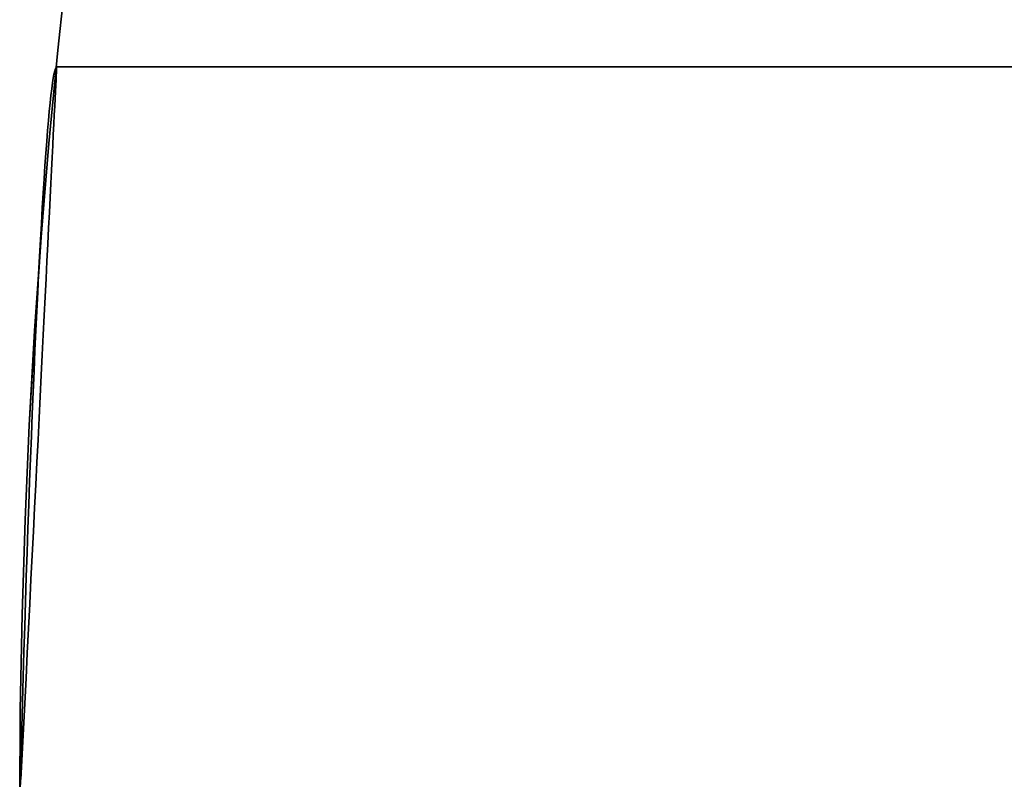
# Model space of a CAD drawing. Extents: x -3378 to 3007, y -425 to 173.
# Tile 176 of 256: x -1084.72 to -1082.72, y 74.05 to 75.6. Entities that reach past the tile are written whole.
import ezdxf

# ---------------------------------------------------------------- set-up
doc = ezdxf.new("R2010")
doc.units = 0
doc.layers.add('PREDEFINITO', color=7, linetype='CONTINUOUS')

msp = doc.modelspace()

# ---------------------------------------------------------------- linework, layer by layer
at = {"layer": 'PREDEFINITO'}
for p, q in [((-1084.6467, 75.5001, 2348.4892), (-1084.6481, 75.4974, 2348.4369)), ((-1084.6481, 75.4974, 2348.6462), (-1084.6467, 75.5001, 2348.5939)), ((-1084.6467, 75.5001, 2572.0307), (-1084.6481, 75.4974, 2571.9784)), ((-1084.6481, 75.4974, 2572.1877), (-1084.6467, 75.5001, 2572.1354)), ((-1084.6467, 75.5001, 2795.677), (-1084.6481, 75.4974, 2795.7293)), ((-1084.6481, 75.4974, 2795.52), (-1084.6467, 75.5001, 2795.5722)), ((-1084.6454, 75.501, 2348.5415), (-1084.6467, 75.5001, 2348.4892)), ((-1084.6467, 75.5001, 2348.5939), (-1084.6454, 75.501, 2348.5415)), ((-1084.6454, 75.501, 2572.0831), (-1084.6467, 75.5001, 2572.0307)), ((-1084.6467, 75.5001, 2572.1354), (-1084.6454, 75.501, 2572.0831)), ((-1084.6454, 75.501, 2795.6246), (-1084.6467, 75.5001, 2795.677)), ((-1084.6467, 75.5001, 2795.5722), (-1084.6454, 75.501, 2795.6246)), ((-1084.6455, 75.499, 2125.0777), (-1084.6454, 75.5008, 2125.0259)), ((-1084.6454, 75.5008, 2124.9741), (-1084.6455, 75.499, 2124.9223)), ((-1084.6455, 75.499, 3019.0884), (-1084.6454, 75.5008, 3019.1402)), ((-1084.6454, 75.5008, 3019.1921), (-1084.6455, 75.499, 3019.2438)), ((-1069.7206, 75.501, 2348.5415), (-1084.6454, 75.501, 2348.5415)), ((-1069.7206, 75.501, 2572.0831), (-1084.6454, 75.501, 2572.0831)), ((-1069.7206, 75.501, 2795.6246), (-1084.6454, 75.501, 2795.6246)), ((-1084.6454, 75.501, 2125), (-1069.7206, 75.501, 2125)), ((-1084.6454, 75.501, 3019.1661), (-1069.7206, 75.501, 3019.1661)), ((-1084.6454, 75.5008, 2125.0259), (-1084.6454, 75.5008, 2124.9741)), ((-1084.6454, 75.5008, 3019.1402), (-1084.6454, 75.5008, 3019.1921)), ((-1084.651, 75.4864, 2348.3327), (-1084.6525, 75.4782, 2348.281)), ((-1084.6525, 75.4782, 2348.802), (-1084.651, 75.4864, 2348.7503)), ((-1084.651, 75.4864, 2571.8743), (-1084.6525, 75.4782, 2571.8226)), ((-1084.6525, 75.4782, 2572.3436), (-1084.651, 75.4864, 2572.2919)), ((-1084.651, 75.4864, 2795.8334), (-1084.6525, 75.4782, 2795.8851)), ((-1084.6525, 75.4782, 2795.3641), (-1084.651, 75.4864, 2795.4158)), ((-1084.6495, 75.4928, 2348.3847), (-1084.651, 75.4864, 2348.3327)), ((-1084.651, 75.4864, 2348.7503), (-1084.6495, 75.4928, 2348.6984)), ((-1084.6495, 75.4928, 2571.9263), (-1084.651, 75.4864, 2571.8743)), ((-1084.651, 75.4864, 2572.2919), (-1084.6495, 75.4928, 2572.2399)), ((-1084.6495, 75.4928, 2795.7814), (-1084.651, 75.4864, 2795.8334)), ((-1084.651, 75.4864, 2795.4158), (-1084.6495, 75.4928, 2795.4678)), ((-1084.6481, 75.4974, 2348.4369), (-1084.6495, 75.4928, 2348.3847)), ((-1084.6495, 75.4928, 2348.6984), (-1084.6481, 75.4974, 2348.6462)), ((-1084.6481, 75.4974, 2571.9784), (-1084.6495, 75.4928, 2571.9263)), ((-1084.6495, 75.4928, 2572.2399), (-1084.6481, 75.4974, 2572.1877)), ((-1084.6481, 75.4974, 2795.7293), (-1084.6495, 75.4928, 2795.7814)), ((-1084.6495, 75.4928, 2795.4678), (-1084.6481, 75.4974, 2795.52)), ((-1084.6467, 75.4741, 2125.2833), (-1084.6463, 75.483, 2125.2323)), ((-1084.6463, 75.483, 2124.7677), (-1084.6467, 75.4741, 2124.7167)), ((-1084.6467, 75.4741, 3018.8828), (-1084.6463, 75.483, 3018.9339)), ((-1084.6463, 75.483, 3019.3984), (-1084.6467, 75.4741, 3019.4495)), ((-1084.6463, 75.483, 2125.2323), (-1084.6459, 75.4901, 2125.1809)), ((-1084.6459, 75.4901, 2124.8191), (-1084.6463, 75.483, 2124.7677)), ((-1084.6463, 75.483, 3018.9339), (-1084.6459, 75.4901, 3018.9852)), ((-1084.6459, 75.4901, 3019.3471), (-1084.6463, 75.483, 3019.3984)), ((-1084.6459, 75.4901, 2125.1809), (-1084.6456, 75.4954, 2125.1294)), ((-1084.6456, 75.4954, 2124.8706), (-1084.6459, 75.4901, 2124.8191)), ((-1084.6459, 75.4901, 3018.9852), (-1084.6456, 75.4954, 3019.0367)), ((-1084.6456, 75.4954, 3019.2955), (-1084.6459, 75.4901, 3019.3471)), ((-1084.6456, 75.4954, 2125.1294), (-1084.6455, 75.499, 2125.0777)), ((-1084.6455, 75.499, 2124.9223), (-1084.6456, 75.4954, 2124.8706)), ((-1084.6456, 75.4954, 3019.0367), (-1084.6455, 75.499, 3019.0884)), ((-1084.6455, 75.499, 3019.2438), (-1084.6456, 75.4954, 3019.2955)), ((-1084.654, 75.4682, 2348.2296), (-1084.6556, 75.4564, 2348.1786)), ((-1084.6556, 75.4564, 2348.9045), (-1084.654, 75.4682, 2348.8534)), ((-1084.654, 75.4682, 2571.7712), (-1084.6556, 75.4564, 2571.7201)), ((-1084.6556, 75.4564, 2572.446), (-1084.654, 75.4682, 2572.395)), ((-1084.654, 75.4682, 2795.9365), (-1084.6556, 75.4564, 2795.9875)), ((-1084.6556, 75.4564, 2795.2617), (-1084.654, 75.4682, 2795.3127)), ((-1084.6525, 75.4782, 2348.281), (-1084.654, 75.4682, 2348.2296)), ((-1084.654, 75.4682, 2348.8534), (-1084.6525, 75.4782, 2348.802)), ((-1084.6525, 75.4782, 2571.8226), (-1084.654, 75.4682, 2571.7712)), ((-1084.654, 75.4682, 2572.395), (-1084.6525, 75.4782, 2572.3436)), ((-1084.6525, 75.4782, 2795.8851), (-1084.654, 75.4682, 2795.9365)), ((-1084.654, 75.4682, 2795.3127), (-1084.6525, 75.4782, 2795.3641)), ((-1084.6479, 75.451, 2125.3844), (-1084.6472, 75.4634, 2125.334)), ((-1084.6472, 75.4634, 2124.666), (-1084.6479, 75.451, 2124.6156)), ((-1084.6479, 75.451, 3018.7818), (-1084.6472, 75.4634, 3018.8321)), ((-1084.6472, 75.4634, 3019.5002), (-1084.6479, 75.451, 3019.5505)), ((-1084.6472, 75.4634, 2125.334), (-1084.6467, 75.4741, 2125.2833)), ((-1084.6467, 75.4741, 2124.7167), (-1084.6472, 75.4634, 2124.666)), ((-1084.6472, 75.4634, 3018.8321), (-1084.6467, 75.4741, 3018.8828)), ((-1084.6467, 75.4741, 3019.4495), (-1084.6472, 75.4634, 3019.5002)), ((-1084.6572, 75.4429, 2348.128), (-1084.6589, 75.4276, 2348.078)), ((-1084.6589, 75.4276, 2349.0051), (-1084.6572, 75.4429, 2348.955)), ((-1084.6572, 75.4429, 2571.6696), (-1084.6589, 75.4276, 2571.6195)), ((-1084.6589, 75.4276, 2572.5466), (-1084.6572, 75.4429, 2572.4966)), ((-1084.6572, 75.4429, 2796.0381), (-1084.6589, 75.4276, 2796.0882)), ((-1084.6589, 75.4276, 2795.161), (-1084.6572, 75.4429, 2795.2111)), ((-1084.6556, 75.4564, 2348.1786), (-1084.6572, 75.4429, 2348.128)), ((-1084.6572, 75.4429, 2348.955), (-1084.6556, 75.4564, 2348.9045)), ((-1084.6556, 75.4564, 2571.7201), (-1084.6572, 75.4429, 2571.6696)), ((-1084.6572, 75.4429, 2572.4966), (-1084.6556, 75.4564, 2572.446)), ((-1084.6556, 75.4564, 2795.9875), (-1084.6572, 75.4429, 2796.0381)), ((-1084.6572, 75.4429, 2795.2111), (-1084.6556, 75.4564, 2795.2617)), ((-1084.6486, 75.4369, 2125.4342), (-1084.6479, 75.451, 2125.3844)), ((-1084.6479, 75.451, 2124.6156), (-1084.6486, 75.4369, 2124.5658)), ((-1084.6486, 75.4369, 3018.7319), (-1084.6479, 75.451, 3018.7818)), ((-1084.6479, 75.451, 3019.5505), (-1084.6486, 75.4369, 3019.6004)), ((-1084.6589, 75.4276, 2348.078), (-1084.6605, 75.4105, 2348.0285)), ((-1084.6605, 75.4105, 2349.0546), (-1084.6589, 75.4276, 2349.0051)), ((-1084.6589, 75.4276, 2571.6195), (-1084.6605, 75.4105, 2571.57)), ((-1084.6605, 75.4105, 2572.5961), (-1084.6589, 75.4276, 2572.5466)), ((-1084.6589, 75.4276, 2796.0882), (-1084.6605, 75.4105, 2796.1377)), ((-1084.6605, 75.4105, 2795.1115), (-1084.6589, 75.4276, 2795.161)), ((-1084.6503, 75.4035, 2125.5323), (-1084.6494, 75.421, 2125.4836)), ((-1084.6494, 75.421, 2124.5164), (-1084.6503, 75.4035, 2124.4677)), ((-1084.6503, 75.4035, 3018.6338), (-1084.6494, 75.421, 3018.6826)), ((-1084.6494, 75.421, 3019.6497), (-1084.6503, 75.4035, 3019.6985)), ((-1084.6494, 75.421, 2125.4836), (-1084.6486, 75.4369, 2125.4342)), ((-1084.6486, 75.4369, 2124.5658), (-1084.6494, 75.421, 2124.5164)), ((-1084.6494, 75.421, 3018.6826), (-1084.6486, 75.4369, 3018.7319)), ((-1084.6486, 75.4369, 3019.6004), (-1084.6494, 75.421, 3019.6497)), ((-1084.6605, 75.4105, 2348.0285), (-1084.6622, 75.3918, 2347.9796)), ((-1084.6622, 75.3918, 2349.1035), (-1084.6605, 75.4105, 2349.0546)), ((-1084.6605, 75.4105, 2571.57), (-1084.6622, 75.3918, 2571.5211)), ((-1084.6622, 75.3918, 2572.645), (-1084.6605, 75.4105, 2572.5961)), ((-1084.6605, 75.4105, 2796.1377), (-1084.6622, 75.3918, 2796.1866)), ((-1084.6622, 75.3918, 2795.0627), (-1084.6605, 75.4105, 2795.1115)), ((-1084.6512, 75.3843, 2125.5804), (-1084.6503, 75.4035, 2125.5323)), ((-1084.6503, 75.4035, 2124.4677), (-1084.6512, 75.3843, 2124.4196)), ((-1084.6512, 75.3843, 3018.5857), (-1084.6503, 75.4035, 3018.6338)), ((-1084.6503, 75.4035, 3019.6985), (-1084.6512, 75.3843, 3019.7466)), ((-1084.6622, 75.3918, 2347.9796), (-1084.664, 75.3713, 2347.9314)), ((-1084.664, 75.3713, 2349.1517), (-1084.6622, 75.3918, 2349.1035)), ((-1084.6622, 75.3918, 2571.5211), (-1084.664, 75.3713, 2571.4729)), ((-1084.664, 75.3713, 2572.6932), (-1084.6622, 75.3918, 2572.645)), ((-1084.6622, 75.3918, 2796.1866), (-1084.664, 75.3713, 2796.2347)), ((-1084.664, 75.3713, 2795.0145), (-1084.6622, 75.3918, 2795.0627)), ((-1084.6523, 75.3635, 2125.6279), (-1084.6512, 75.3843, 2125.5804)), ((-1084.6512, 75.3843, 2124.4196), (-1084.6523, 75.3635, 2124.3721)), ((-1084.6523, 75.3635, 3018.5383), (-1084.6512, 75.3843, 3018.5857)), ((-1084.6512, 75.3843, 3019.7466), (-1084.6523, 75.3635, 3019.794)), ((-1084.664, 75.3713, 2347.9314), (-1084.6657, 75.3492, 2347.8839)), ((-1084.6657, 75.3492, 2349.1991), (-1084.664, 75.3713, 2349.1517)), ((-1084.664, 75.3713, 2571.4729), (-1084.6657, 75.3492, 2571.4255)), ((-1084.6657, 75.3492, 2572.7407), (-1084.664, 75.3713, 2572.6932)), ((-1084.664, 75.3713, 2796.2347), (-1084.6657, 75.3492, 2796.2822)), ((-1084.6657, 75.3492, 2794.967), (-1084.664, 75.3713, 2795.0145)), ((-1084.6534, 75.341, 2125.6746), (-1084.6523, 75.3635, 2125.6279)), ((-1084.6523, 75.3635, 2124.3721), (-1084.6534, 75.341, 2124.3254)), ((-1084.6534, 75.341, 3018.4916), (-1084.6523, 75.3635, 3018.5383)), ((-1084.6523, 75.3635, 3019.794), (-1084.6534, 75.341, 3019.8407)), ((-1084.6657, 75.3492, 2347.8839), (-1084.6675, 75.3254, 2347.8373)), ((-1084.6675, 75.3254, 2349.2458), (-1084.6657, 75.3492, 2349.1991)), ((-1084.6657, 75.3492, 2571.4255), (-1084.6675, 75.3254, 2571.3788)), ((-1084.6675, 75.3254, 2572.7873), (-1084.6657, 75.3492, 2572.7407)), ((-1084.6657, 75.3492, 2796.2822), (-1084.6675, 75.3254, 2796.3288)), ((-1084.6675, 75.3254, 2794.9204), (-1084.6657, 75.3492, 2794.967)), ((-1084.6546, 75.3169, 2125.7204), (-1084.6534, 75.341, 2125.6746)), ((-1084.6534, 75.341, 2124.3254), (-1084.6546, 75.3169, 2124.2796)), ((-1084.6546, 75.3169, 3018.4457), (-1084.6534, 75.341, 3018.4916)), ((-1084.6534, 75.341, 3019.8407), (-1084.6546, 75.3169, 3019.8866)), ((-1084.6675, 75.3254, 2347.8373), (-1084.6693, 75.3, 2347.7915)), ((-1084.6693, 75.3, 2349.2916), (-1084.6675, 75.3254, 2349.2458)), ((-1084.6675, 75.3254, 2571.3788), (-1084.6693, 75.3, 2571.333)), ((-1084.6693, 75.3, 2572.8331), (-1084.6675, 75.3254, 2572.7873)), ((-1084.6675, 75.3254, 2796.3288), (-1084.6693, 75.3, 2796.3746)), ((-1084.6693, 75.3, 2794.8746), (-1084.6675, 75.3254, 2794.9204)), ((-1084.6693, 75.3, 2347.7915), (-1084.6711, 75.2731, 2347.7466)), ((-1084.6711, 75.2731, 2349.3364), (-1084.6693, 75.3, 2349.2916)), ((-1084.6693, 75.3, 2571.333), (-1084.6711, 75.2731, 2571.2882)), ((-1084.6711, 75.2731, 2572.878), (-1084.6693, 75.3, 2572.8331)), ((-1084.6693, 75.3, 2796.3746), (-1084.6711, 75.2731, 2796.4195)), ((-1084.6711, 75.2731, 2794.8297), (-1084.6693, 75.3, 2794.8746)), ((-1084.6559, 75.2913, 2125.7655), (-1084.6546, 75.3169, 2125.7204)), ((-1084.6546, 75.3169, 2124.2796), (-1084.6559, 75.2913, 2124.2345)), ((-1084.6559, 75.2913, 3018.4007), (-1084.6546, 75.3169, 3018.4457)), ((-1084.6546, 75.3169, 3019.8866), (-1084.6559, 75.2913, 3019.9316)), ((-1084.6572, 75.2641, 2125.8096), (-1084.6559, 75.2913, 2125.7655)), ((-1084.6559, 75.2913, 2124.2345), (-1084.6572, 75.2641, 2124.1904)), ((-1084.6572, 75.2641, 3018.3566), (-1084.6559, 75.2913, 3018.4007)), ((-1084.6559, 75.2913, 3019.9316), (-1084.6572, 75.2641, 3019.9757)), ((-1084.6711, 75.2731, 2347.7466), (-1084.6729, 75.2446, 2347.7027)), ((-1084.6729, 75.2446, 2349.3803), (-1084.6711, 75.2731, 2349.3364)), ((-1084.6711, 75.2731, 2571.2882), (-1084.6729, 75.2446, 2571.2443)), ((-1084.6729, 75.2446, 2572.9219), (-1084.6711, 75.2731, 2572.878)), ((-1084.6711, 75.2731, 2796.4195), (-1084.6729, 75.2446, 2796.4634)), ((-1084.6729, 75.2446, 2794.7858), (-1084.6711, 75.2731, 2794.8297)), ((-1084.6587, 75.2354, 2125.8527), (-1084.6572, 75.2641, 2125.8096)), ((-1084.6572, 75.2641, 2124.1904), (-1084.6587, 75.2354, 2124.1473)), ((-1084.6587, 75.2354, 3018.3134), (-1084.6572, 75.2641, 3018.3566)), ((-1084.6572, 75.2641, 3019.9757), (-1084.6587, 75.2354, 3020.0188)), ((-1084.6729, 75.2446, 2347.7027), (-1084.6747, 75.2145, 2347.6598)), ((-1084.6747, 75.2145, 2349.4232), (-1084.6729, 75.2446, 2349.3803)), ((-1084.6729, 75.2446, 2571.2443), (-1084.6747, 75.2145, 2571.2014)), ((-1084.6747, 75.2145, 2572.9648), (-1084.6729, 75.2446, 2572.9219)), ((-1084.6729, 75.2446, 2796.4634), (-1084.6747, 75.2145, 2796.5063)), ((-1084.6747, 75.2145, 2794.7429), (-1084.6729, 75.2446, 2794.7858)), ((-1084.6602, 75.2053, 2125.8948), (-1084.6587, 75.2354, 2125.8527)), ((-1084.6587, 75.2354, 2124.1473), (-1084.6602, 75.2053, 2124.1052)), ((-1084.6602, 75.2053, 3018.2713), (-1084.6587, 75.2354, 3018.3134)), ((-1084.6587, 75.2354, 3020.0188), (-1084.6602, 75.2053, 3020.061)), ((-1084.6747, 75.2145, 2347.6598), (-1084.6765, 75.183, 2347.618)), ((-1084.6765, 75.183, 2349.465), (-1084.6747, 75.2145, 2349.4232)), ((-1084.6747, 75.2145, 2571.2014), (-1084.6765, 75.183, 2571.1596)), ((-1084.6765, 75.183, 2573.0066), (-1084.6747, 75.2145, 2572.9648)), ((-1084.6747, 75.2145, 2796.5063), (-1084.6765, 75.183, 2796.5481)), ((-1084.6765, 75.183, 2794.7011), (-1084.6747, 75.2145, 2794.7429)), ((-1084.6618, 75.1737, 2125.9359), (-1084.6602, 75.2053, 2125.8948)), ((-1084.6602, 75.2053, 2124.1052), (-1084.6618, 75.1737, 2124.0641)), ((-1084.6618, 75.1737, 3018.2303), (-1084.6602, 75.2053, 3018.2713)), ((-1084.6602, 75.2053, 3020.061), (-1084.6618, 75.1737, 3020.102)), ((-1084.6765, 75.183, 2347.618), (-1084.6784, 75.1501, 2347.5773)), ((-1084.6784, 75.1501, 2349.5057), (-1084.6765, 75.183, 2349.465)), ((-1084.6765, 75.183, 2571.1596), (-1084.6784, 75.1501, 2571.1189)), ((-1084.6784, 75.1501, 2573.0473), (-1084.6765, 75.183, 2573.0066)), ((-1084.6765, 75.183, 2796.5481), (-1084.6784, 75.1501, 2796.5888)), ((-1084.6784, 75.1501, 2794.6604), (-1084.6765, 75.183, 2794.7011)), ((-1084.6634, 75.1407, 2125.9758), (-1084.6618, 75.1737, 2125.9359)), ((-1084.6618, 75.1737, 2124.0641), (-1084.6634, 75.1407, 2124.0242)), ((-1084.6634, 75.1407, 3018.1903), (-1084.6618, 75.1737, 3018.2303)), ((-1084.6618, 75.1737, 3020.102), (-1084.6634, 75.1407, 3020.1419)), ((-1084.6784, 75.1501, 2347.5773), (-1084.6802, 75.1157, 2347.5378)), ((-1084.6802, 75.1157, 2349.5452), (-1084.6784, 75.1501, 2349.5057)), ((-1084.6784, 75.1501, 2571.1189), (-1084.6802, 75.1157, 2571.0794)), ((-1084.6802, 75.1157, 2573.0868), (-1084.6784, 75.1501, 2573.0473)), ((-1084.6784, 75.1501, 2796.5888), (-1084.6802, 75.1157, 2796.6283)), ((-1084.6802, 75.1157, 2794.6209), (-1084.6784, 75.1501, 2794.6604)), ((-1084.6651, 75.1063, 2126.0146), (-1084.6634, 75.1407, 2125.9758)), ((-1084.6634, 75.1407, 2124.0242), (-1084.6651, 75.1063, 2123.9854)), ((-1084.6651, 75.1063, 3018.1516), (-1084.6634, 75.1407, 3018.1903)), ((-1084.6634, 75.1407, 3020.1419), (-1084.6651, 75.1063, 3020.1807)), ((-1084.6802, 75.1157, 2347.5378), (-1084.6821, 75.08, 2347.4995)), ((-1084.6821, 75.08, 2349.5835), (-1084.6802, 75.1157, 2349.5452)), ((-1084.6802, 75.1157, 2571.0794), (-1084.6821, 75.08, 2571.0411)), ((-1084.6821, 75.08, 2573.1251), (-1084.6802, 75.1157, 2573.0868)), ((-1084.6802, 75.1157, 2796.6283), (-1084.6821, 75.08, 2796.6666)), ((-1084.6821, 75.08, 2794.5826), (-1084.6802, 75.1157, 2794.6209)), ((-1084.6669, 75.0707, 2126.0521), (-1084.6651, 75.1063, 2126.0146)), ((-1084.6651, 75.1063, 2123.9854), (-1084.6669, 75.0707, 2123.9479)), ((-1084.6669, 75.0707, 3018.114), (-1084.6651, 75.1063, 3018.1516)), ((-1084.6651, 75.1063, 3020.1807), (-1084.6669, 75.0707, 3020.2183)), ((-1084.6821, 75.08, 2347.4995), (-1084.6839, 75.043, 2347.4625)), ((-1084.6839, 75.043, 2349.6205), (-1084.6821, 75.08, 2349.5835)), ((-1084.6821, 75.08, 2571.0411), (-1084.6839, 75.043, 2571.0041)), ((-1084.6839, 75.043, 2573.1621), (-1084.6821, 75.08, 2573.1251)), ((-1084.6821, 75.08, 2796.6666), (-1084.6839, 75.043, 2796.7036)), ((-1084.6839, 75.043, 2794.5456), (-1084.6821, 75.08, 2794.5826)), ((-1084.6688, 75.0337, 2126.0884), (-1084.6669, 75.0707, 2126.0521)), ((-1084.6669, 75.0707, 2123.9479), (-1084.6688, 75.0337, 2123.9116)), ((-1084.6688, 75.0337, 3018.0777), (-1084.6669, 75.0707, 3018.114)), ((-1084.6669, 75.0707, 3020.2183), (-1084.6688, 75.0337, 3020.2546)), ((-1084.6839, 75.043, 2347.4625), (-1084.6858, 75.0047, 2347.4268)), ((-1084.6858, 75.0047, 2349.6562), (-1084.6839, 75.043, 2349.6205)), ((-1084.6839, 75.043, 2571.0041), (-1084.6858, 75.0047, 2570.9684)), ((-1084.6858, 75.0047, 2573.1978), (-1084.6839, 75.043, 2573.1621)), ((-1084.6839, 75.043, 2796.7036), (-1084.6858, 75.0047, 2796.7393)), ((-1084.6858, 75.0047, 2794.5099), (-1084.6839, 75.043, 2794.5456)), ((-1084.6707, 74.9956, 2126.1234), (-1084.6688, 75.0337, 2126.0884)), ((-1084.6688, 75.0337, 2123.9116), (-1084.6707, 74.9956, 2123.8766)), ((-1084.6707, 74.9956, 3018.0427), (-1084.6688, 75.0337, 3018.0777)), ((-1084.6688, 75.0337, 3020.2546), (-1084.6707, 74.9956, 3020.2896)), ((-1084.6858, 75.0047, 2347.4268), (-1084.6877, 74.9652, 2347.3925)), ((-1084.6877, 74.9652, 2349.6906), (-1084.6858, 75.0047, 2349.6562)), ((-1084.6858, 75.0047, 2570.9684), (-1084.6877, 74.9652, 2570.934)), ((-1084.6877, 74.9652, 2573.2321), (-1084.6858, 75.0047, 2573.1978)), ((-1084.6858, 75.0047, 2796.7393), (-1084.6877, 74.9652, 2796.7737)), ((-1084.6877, 74.9652, 2794.4756), (-1084.6858, 75.0047, 2794.5099)), ((-1084.6727, 74.9562, 2126.1571), (-1084.6707, 74.9956, 2126.1234)), ((-1084.6707, 74.9956, 2123.8766), (-1084.6727, 74.9562, 2123.8429)), ((-1084.6727, 74.9562, 3018.009), (-1084.6707, 74.9956, 3018.0427)), ((-1084.6707, 74.9956, 3020.2896), (-1084.6727, 74.9562, 3020.3232)), ((-1084.6877, 74.9652, 2347.3925), (-1084.6895, 74.9245, 2347.3595)), ((-1084.6895, 74.9245, 2349.7235), (-1084.6877, 74.9652, 2349.6906)), ((-1084.6877, 74.9652, 2570.934), (-1084.6895, 74.9245, 2570.9011)), ((-1084.6895, 74.9245, 2573.2651), (-1084.6877, 74.9652, 2573.2321)), ((-1084.6877, 74.9652, 2796.7737), (-1084.6895, 74.9245, 2796.8066)), ((-1084.6895, 74.9245, 2794.4426), (-1084.6877, 74.9652, 2794.4756)), ((-1084.6747, 74.9157, 2126.1894), (-1084.6727, 74.9562, 2126.1571)), ((-1084.6727, 74.9562, 2123.8429), (-1084.6747, 74.9157, 2123.8106)), ((-1084.6747, 74.9157, 3017.9768), (-1084.6727, 74.9562, 3018.009)), ((-1084.6727, 74.9562, 3020.3232), (-1084.6747, 74.9157, 3020.3555)), ((-1084.6895, 74.9245, 2347.3595), (-1084.6913, 74.8827, 2347.328)), ((-1084.6913, 74.8827, 2349.755), (-1084.6895, 74.9245, 2349.7235)), ((-1084.6895, 74.9245, 2570.9011), (-1084.6913, 74.8827, 2570.8696)), ((-1084.6913, 74.8827, 2573.2966), (-1084.6895, 74.9245, 2573.2651)), ((-1084.6895, 74.9245, 2796.8066), (-1084.6913, 74.8827, 2796.8381)), ((-1084.6913, 74.8827, 2794.4111), (-1084.6895, 74.9245, 2794.4426)), ((-1084.6768, 74.8742, 2126.2202), (-1084.6747, 74.9157, 2126.1894)), ((-1084.6747, 74.9157, 2123.8106), (-1084.6768, 74.8742, 2123.7798)), ((-1084.6768, 74.8742, 3017.9459), (-1084.6747, 74.9157, 3017.9768)), ((-1084.6747, 74.9157, 3020.3555), (-1084.6768, 74.8742, 3020.3864)), ((-1084.6913, 74.8827, 2347.328), (-1084.6932, 74.8398, 2347.298)), ((-1084.6932, 74.8398, 2349.7851), (-1084.6913, 74.8827, 2349.755)), ((-1084.6913, 74.8827, 2570.8696), (-1084.6932, 74.8398, 2570.8395)), ((-1084.6932, 74.8398, 2573.3266), (-1084.6913, 74.8827, 2573.2966)), ((-1084.6913, 74.8827, 2796.8381), (-1084.6932, 74.8398, 2796.8681)), ((-1084.6932, 74.8398, 2794.3811), (-1084.6913, 74.8827, 2794.4111)), ((-1084.6789, 74.8315, 2126.2497), (-1084.6768, 74.8742, 2126.2202)), ((-1084.6768, 74.8742, 2123.7798), (-1084.6789, 74.8315, 2123.7503)), ((-1084.6789, 74.8315, 3017.9165), (-1084.6768, 74.8742, 3017.9459)), ((-1084.6768, 74.8742, 3020.3864), (-1084.6789, 74.8315, 3020.4158)), ((-1084.6932, 74.8398, 2347.298), (-1084.695, 74.7959, 2347.2695)), ((-1084.695, 74.7959, 2349.8136), (-1084.6932, 74.8398, 2349.7851)), ((-1084.6932, 74.8398, 2570.8395), (-1084.695, 74.7959, 2570.811)), ((-1084.695, 74.7959, 2573.3551), (-1084.6932, 74.8398, 2573.3266)), ((-1084.6932, 74.8398, 2796.8681), (-1084.695, 74.7959, 2796.8967)), ((-1084.695, 74.7959, 2794.3526), (-1084.6932, 74.8398, 2794.3811)), ((-1084.6811, 74.7879, 2126.2776), (-1084.6789, 74.8315, 2126.2497)), ((-1084.6789, 74.8315, 2123.7503), (-1084.6811, 74.7879, 2123.7224)), ((-1084.6811, 74.7879, 3017.8886), (-1084.6789, 74.8315, 3017.9165)), ((-1084.6789, 74.8315, 3020.4158), (-1084.6811, 74.7879, 3020.4437)), ((-1084.695, 74.7959, 2347.2695), (-1084.6968, 74.7511, 2347.2425)), ((-1084.6968, 74.7511, 2349.8405), (-1084.695, 74.7959, 2349.8136)), ((-1084.695, 74.7959, 2570.811), (-1084.6968, 74.7511, 2570.7841)), ((-1084.6968, 74.7511, 2573.3821), (-1084.695, 74.7959, 2573.3551)), ((-1084.695, 74.7959, 2796.8967), (-1084.6968, 74.7511, 2796.9236)), ((-1084.6968, 74.7511, 2794.3256), (-1084.695, 74.7959, 2794.3526)), ((-1084.6833, 74.7434, 2126.304), (-1084.6811, 74.7879, 2126.2776)), ((-1084.6811, 74.7879, 2123.7224), (-1084.6833, 74.7434, 2123.696)), ((-1084.6833, 74.7434, 3017.8622), (-1084.6811, 74.7879, 3017.8886)), ((-1084.6811, 74.7879, 3020.4437), (-1084.6833, 74.7434, 3020.4701)), ((-1084.6968, 74.7511, 2347.2425), (-1084.6986, 74.7053, 2347.2171)), ((-1084.6986, 74.7053, 2349.8659), (-1084.6968, 74.7511, 2349.8405)), ((-1084.6968, 74.7511, 2570.7841), (-1084.6986, 74.7053, 2570.7587)), ((-1084.6986, 74.7053, 2573.4075), (-1084.6968, 74.7511, 2573.3821)), ((-1084.6968, 74.7511, 2796.9236), (-1084.6986, 74.7053, 2796.949)), ((-1084.6986, 74.7053, 2794.3002), (-1084.6968, 74.7511, 2794.3256)), ((-1084.6856, 74.698, 2126.3288), (-1084.6833, 74.7434, 2126.304)), ((-1084.6833, 74.7434, 2123.696), (-1084.6856, 74.698, 2123.6712)), ((-1084.6856, 74.698, 3017.8374), (-1084.6833, 74.7434, 3017.8622)), ((-1084.6833, 74.7434, 3020.4701), (-1084.6856, 74.698, 3020.4949)), ((-1084.6986, 74.7053, 2347.2171), (-1084.7003, 74.6586, 2347.1934)), ((-1084.7003, 74.6586, 2349.8897), (-1084.6986, 74.7053, 2349.8659)), ((-1084.6986, 74.7053, 2570.7587), (-1084.7003, 74.6586, 2570.7349)), ((-1084.7003, 74.6586, 2573.4312), (-1084.6986, 74.7053, 2573.4075)), ((-1084.6986, 74.7053, 2796.949), (-1084.7003, 74.6586, 2796.9728)), ((-1084.7003, 74.6586, 2794.2764), (-1084.6986, 74.7053, 2794.3002)), ((-1084.6879, 74.6517, 2126.352), (-1084.6856, 74.698, 2126.3288)), ((-1084.6856, 74.698, 2123.6712), (-1084.6879, 74.6517, 2123.648)), ((-1084.6879, 74.6517, 3017.8141), (-1084.6856, 74.698, 3017.8374)), ((-1084.6856, 74.698, 3020.4949), (-1084.6879, 74.6517, 3020.5182)), ((-1084.7003, 74.6586, 2347.1934), (-1084.7021, 74.6112, 2347.1713)), ((-1084.7021, 74.6112, 2349.9118), (-1084.7003, 74.6586, 2349.8897)), ((-1084.7003, 74.6586, 2570.7349), (-1084.7021, 74.6112, 2570.7128)), ((-1084.7021, 74.6112, 2573.4534), (-1084.7003, 74.6586, 2573.4312)), ((-1084.7003, 74.6586, 2796.9728), (-1084.7021, 74.6112, 2796.9949)), ((-1084.7021, 74.6112, 2794.2543), (-1084.7003, 74.6586, 2794.2764)), ((-1084.6903, 74.6047, 2126.3737), (-1084.6879, 74.6517, 2126.352)), ((-1084.6879, 74.6517, 2123.648), (-1084.6903, 74.6047, 2123.6263)), ((-1084.6903, 74.6047, 3017.7925), (-1084.6879, 74.6517, 3017.8141)), ((-1084.6879, 74.6517, 3020.5182), (-1084.6903, 74.6047, 3020.5398)), ((-1084.7021, 74.6112, 2347.1713), (-1084.7038, 74.563, 2347.1508)), ((-1084.7038, 74.563, 2349.9323), (-1084.7021, 74.6112, 2349.9118)), ((-1084.7021, 74.6112, 2570.7128), (-1084.7038, 74.563, 2570.6923)), ((-1084.7038, 74.563, 2573.4738), (-1084.7021, 74.6112, 2573.4534)), ((-1084.7021, 74.6112, 2796.9949), (-1084.7038, 74.563, 2797.0153)), ((-1084.7038, 74.563, 2794.2339), (-1084.7021, 74.6112, 2794.2543)), ((-1084.6927, 74.5569, 2126.3937), (-1084.6903, 74.6047, 2126.3737)), ((-1084.6903, 74.6047, 2123.6263), (-1084.6927, 74.5569, 2123.6063)), ((-1084.6927, 74.5569, 3017.7725), (-1084.6903, 74.6047, 3017.7925)), ((-1084.6903, 74.6047, 3020.5398), (-1084.6927, 74.5569, 3020.5598)), ((-1084.7038, 74.563, 2347.1508), (-1084.7055, 74.5141, 2347.132)), ((-1084.7055, 74.5141, 2349.951), (-1084.7038, 74.563, 2349.9323)), ((-1084.7038, 74.563, 2570.6923), (-1084.7055, 74.5141, 2570.6736)), ((-1084.7055, 74.5141, 2573.4926), (-1084.7038, 74.563, 2573.4738)), ((-1084.7038, 74.563, 2797.0153), (-1084.7055, 74.5141, 2797.0341)), ((-1084.7055, 74.5141, 2794.2151), (-1084.7038, 74.563, 2794.2339)), ((-1084.6951, 74.5085, 2126.412), (-1084.6927, 74.5569, 2126.3937)), ((-1084.6927, 74.5569, 2123.6063), (-1084.6951, 74.5085, 2123.588)), ((-1084.6951, 74.5085, 3017.7541), (-1084.6927, 74.5569, 3017.7725)), ((-1084.6927, 74.5569, 3020.5598), (-1084.6951, 74.5085, 3020.5781)), ((-1084.7055, 74.5141, 2347.132), (-1084.7071, 74.4646, 2347.115)), ((-1084.7071, 74.4646, 2349.9681), (-1084.7055, 74.5141, 2349.951)), ((-1084.7055, 74.5141, 2570.6736), (-1084.7071, 74.4646, 2570.6565)), ((-1084.7071, 74.4646, 2573.5096), (-1084.7055, 74.5141, 2573.4926)), ((-1084.7055, 74.5141, 2797.0341), (-1084.7071, 74.4646, 2797.0512)), ((-1084.7071, 74.4646, 2794.1981), (-1084.7055, 74.5141, 2794.2151)), ((-1084.6976, 74.4595, 2126.4286), (-1084.6951, 74.5085, 2126.412)), ((-1084.6951, 74.5085, 2123.588), (-1084.6976, 74.4595, 2123.5714)), ((-1084.6976, 74.4595, 3017.7375), (-1084.6951, 74.5085, 3017.7541)), ((-1084.6951, 74.5085, 3020.5781), (-1084.6976, 74.4595, 3020.5948)), ((-1084.7071, 74.4646, 2347.115), (-1084.7088, 74.4145, 2347.0997)), ((-1084.7088, 74.4145, 2349.9834), (-1084.7071, 74.4646, 2349.9681)), ((-1084.7071, 74.4646, 2570.6565), (-1084.7088, 74.4145, 2570.6412)), ((-1084.7088, 74.4145, 2573.5249), (-1084.7071, 74.4646, 2573.5096)), ((-1084.7071, 74.4646, 2797.0512), (-1084.7088, 74.4145, 2797.0665)), ((-1084.7088, 74.4145, 2794.1827), (-1084.7071, 74.4646, 2794.1981)), ((-1084.7001, 74.4099, 2126.4436), (-1084.6976, 74.4595, 2126.4286)), ((-1084.6976, 74.4595, 2123.5714), (-1084.7001, 74.4099, 2123.5564)), ((-1084.7001, 74.4099, 3017.7226), (-1084.6976, 74.4595, 3017.7375)), ((-1084.6976, 74.4595, 3020.5948), (-1084.7001, 74.4099, 3020.6097)), ((-1084.7088, 74.4145, 2347.0997), (-1084.7104, 74.3639, 2347.0861)), ((-1084.7104, 74.3639, 2349.9969), (-1084.7088, 74.4145, 2349.9834)), ((-1084.7088, 74.4145, 2570.6412), (-1084.7104, 74.3639, 2570.6277)), ((-1084.7104, 74.3639, 2573.5385), (-1084.7088, 74.4145, 2573.5249)), ((-1084.7088, 74.4145, 2797.0665), (-1084.7104, 74.3639, 2797.08)), ((-1084.7104, 74.3639, 2794.1692), (-1084.7088, 74.4145, 2794.1827)), ((-1084.7026, 74.3599, 2126.4568), (-1084.7001, 74.4099, 2126.4436)), ((-1084.7001, 74.4099, 2123.5564), (-1084.7026, 74.3599, 2123.5432)), ((-1084.7026, 74.3599, 3017.7093), (-1084.7001, 74.4099, 3017.7226)), ((-1084.7001, 74.4099, 3020.6097), (-1084.7026, 74.3599, 3020.6229)), ((-1084.7104, 74.3639, 2347.0861), (-1084.7119, 74.3129, 2347.0743)), ((-1084.7119, 74.3129, 2350.0087), (-1084.7104, 74.3639, 2349.9969)), ((-1084.7104, 74.3639, 2570.6277), (-1084.7119, 74.3129, 2570.6159)), ((-1084.7119, 74.3129, 2573.5503), (-1084.7104, 74.3639, 2573.5385)), ((-1084.7104, 74.3639, 2797.08), (-1084.7119, 74.3129, 2797.0918)), ((-1084.7119, 74.3129, 2794.1574), (-1084.7104, 74.3639, 2794.1692)), ((-1084.7051, 74.3094, 2126.4683), (-1084.7026, 74.3599, 2126.4568)), ((-1084.7026, 74.3599, 2123.5432), (-1084.7051, 74.3094, 2123.5317)), ((-1084.7051, 74.3094, 3017.6979), (-1084.7026, 74.3599, 3017.7093)), ((-1084.7026, 74.3599, 3020.6229), (-1084.7051, 74.3094, 3020.6344)), ((-1084.7119, 74.3129, 2347.0743), (-1084.7135, 74.2615, 2347.0643)), ((-1084.7135, 74.2615, 2350.0187), (-1084.7119, 74.3129, 2350.0087)), ((-1084.7119, 74.3129, 2570.6159), (-1084.7135, 74.2615, 2570.6059)), ((-1084.7135, 74.2615, 2573.5603), (-1084.7119, 74.3129, 2573.5503)), ((-1084.7119, 74.3129, 2797.0918), (-1084.7135, 74.2615, 2797.1018)), ((-1084.7135, 74.2615, 2794.1474), (-1084.7119, 74.3129, 2794.1574)), ((-1084.7076, 74.2586, 2126.478), (-1084.7051, 74.3094, 2126.4683)), ((-1084.7051, 74.3094, 2123.5317), (-1084.7076, 74.2586, 2123.522)), ((-1084.7076, 74.2586, 3017.6881), (-1084.7051, 74.3094, 3017.6979)), ((-1084.7051, 74.3094, 3020.6344), (-1084.7076, 74.2586, 3020.6441)), ((-1084.7135, 74.2615, 2347.0643), (-1084.715, 74.2098, 2347.0562)), ((-1084.715, 74.2098, 2350.0269), (-1084.7135, 74.2615, 2350.0187)), ((-1084.7135, 74.2615, 2570.6059), (-1084.715, 74.2098, 2570.5977)), ((-1084.715, 74.2098, 2573.5685), (-1084.7135, 74.2615, 2573.5603)), ((-1084.7135, 74.2615, 2797.1018), (-1084.715, 74.2098, 2797.11)), ((-1084.715, 74.2098, 2794.1392), (-1084.7135, 74.2615, 2794.1474)), ((-1084.7102, 74.2074, 2126.486), (-1084.7076, 74.2586, 2126.478)), ((-1084.7076, 74.2586, 2123.522), (-1084.7102, 74.2074, 2123.514)), ((-1084.7102, 74.2074, 3017.6802), (-1084.7076, 74.2586, 3017.6881)), ((-1084.7076, 74.2586, 3020.6441), (-1084.7102, 74.2074, 3020.6521)), ((-1084.715, 74.2098, 2347.0562), (-1084.7164, 74.1578, 2347.0498)), ((-1084.7164, 74.1578, 2350.0333), (-1084.715, 74.2098, 2350.0269)), ((-1084.715, 74.2098, 2570.5977), (-1084.7164, 74.1578, 2570.5913)), ((-1084.7164, 74.1578, 2573.5748), (-1084.715, 74.2098, 2573.5685)), ((-1084.715, 74.2098, 2797.11), (-1084.7164, 74.1578, 2797.1164)), ((-1084.7164, 74.1578, 2794.1328), (-1084.715, 74.2098, 2794.1392)), ((-1084.7128, 74.156, 2126.4921), (-1084.7102, 74.2074, 2126.486)), ((-1084.7102, 74.2074, 2123.514), (-1084.7128, 74.156, 2123.5079)), ((-1084.7128, 74.156, 3017.674), (-1084.7102, 74.2074, 3017.6802)), ((-1084.7102, 74.2074, 3020.6521), (-1084.7128, 74.156, 3020.6583)), ((-1084.7164, 74.1578, 2347.0498), (-1084.7178, 74.1057, 2347.0452)), ((-1084.7178, 74.1057, 2350.0379), (-1084.7164, 74.1578, 2350.0333)), ((-1084.7164, 74.1578, 2570.5913), (-1084.7178, 74.1057, 2570.5867)), ((-1084.7178, 74.1057, 2573.5794), (-1084.7164, 74.1578, 2573.5748)), ((-1084.7164, 74.1578, 2797.1164), (-1084.7178, 74.1057, 2797.1209)), ((-1084.7178, 74.1057, 2794.1283), (-1084.7164, 74.1578, 2794.1328)), ((-1084.7154, 74.1045, 2126.4965), (-1084.7128, 74.156, 2126.4921)), ((-1084.7128, 74.156, 2123.5079), (-1084.7154, 74.1045, 2123.5034)), ((-1084.7154, 74.1045, 3017.6696), (-1084.7128, 74.156, 3017.674)), ((-1084.7128, 74.156, 3020.6583), (-1084.7154, 74.1045, 3020.6627)), ((-1084.7178, 74.1057, 2347.0452), (-1084.7192, 74.0534, 2347.0425)), ((-1084.7192, 74.0534, 2350.0406), (-1084.7178, 74.1057, 2350.0379)), ((-1084.7178, 74.1057, 2570.5867), (-1084.7192, 74.0534, 2570.584)), ((-1084.7192, 74.0534, 2573.5821), (-1084.7178, 74.1057, 2573.5794)), ((-1084.7178, 74.1057, 2797.1209), (-1084.7192, 74.0534, 2797.1237)), ((-1084.7192, 74.0534, 2794.1255), (-1084.7178, 74.1057, 2794.1283)), ((-1084.718, 74.0528, 2126.4992), (-1084.7154, 74.1045, 2126.4965)), ((-1084.7154, 74.1045, 2123.5034), (-1084.718, 74.0528, 2123.5008)), ((-1084.718, 74.0528, 3017.667), (-1084.7154, 74.1045, 3017.6696)), ((-1084.7154, 74.1045, 3020.6627), (-1084.718, 74.0528, 3020.6653)), ((-1084.7192, 74.0534, 2347.0425), (-1084.7206, 74.001, 2347.0415)), ((-1084.7206, 74.001, 2350.0415), (-1084.7192, 74.0534, 2350.0406)), ((-1084.7192, 74.0534, 2570.584), (-1084.7206, 74.001, 2570.5831)), ((-1084.7206, 74.001, 2573.5831), (-1084.7192, 74.0534, 2573.5821)), ((-1084.7192, 74.0534, 2797.1237), (-1084.7206, 74.001, 2797.1246)), ((-1084.7206, 74.001, 2794.1246), (-1084.7192, 74.0534, 2794.1255))]:
    msp.add_line(p, q, dxfattribs=at)
for centre in [(-1069.7206, 74.001, 1255), (-1069.7206, 74.001, 3155), (-1069.7206, 74.001, 2205)]:
    msp.add_circle(centre, 15, dxfattribs=at)
at = {"layer": 'PREDEFINITO', "extrusion": (-1.51582e-14, -1.51582e-14, -1)}
for centre in [(1069.7206, 74.001, -1255), (1069.7206, 74.001, -1235), (1069.7206, 74.001, -1245)]:
    msp.add_circle(centre, 15, dxfattribs=at)
at = {"layer": 'PREDEFINITO', "extrusion": (1.51582e-14, 1.51582e-14, -1)}
for centre in [(1069.7205, 74.001, -3155), (1069.7205, 74.001, -3175), (1069.7205, 74.001, -3165)]:
    msp.add_circle(centre, 15, dxfattribs=at)

doc.saveas('drawing.dxf')
